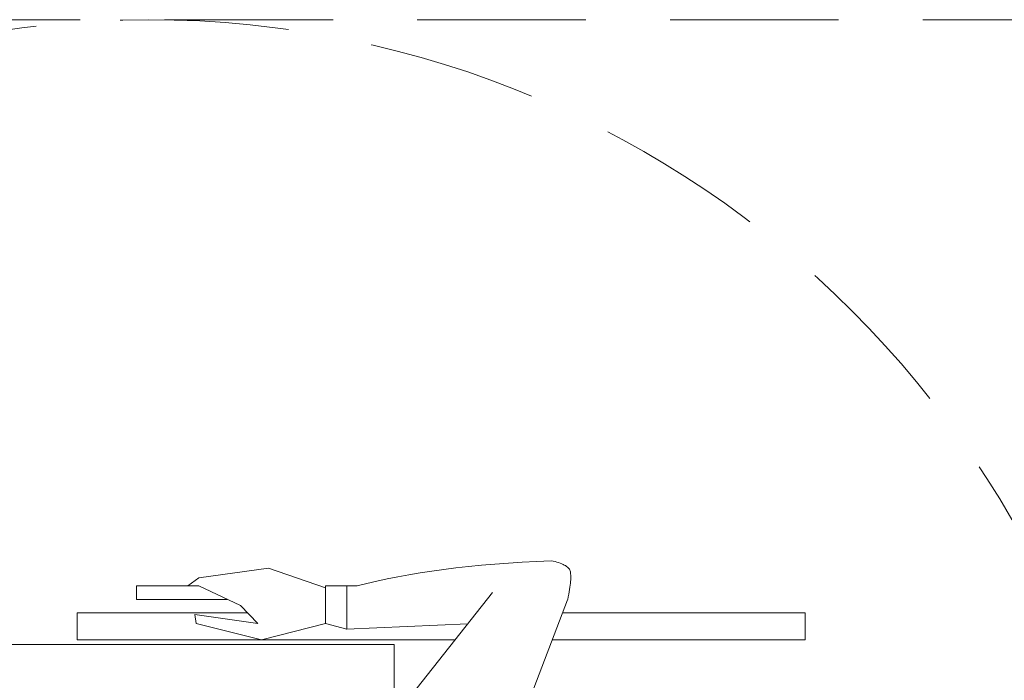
# Model space of a CAD drawing. Header units: millimetres. Extents: x 6161 to 8965, y -9035 to -5431.
# Tile 225 of 256: x 6584 to 6658, y -6060 to -6010. Entities that reach past the tile are written whole.
import ezdxf

# ---------------------------------------------------------------- set-up
doc = ezdxf.new("R2010")
doc.units = ezdxf.units.MM
doc.linetypes.add('DASHED', pattern=[19.05, 12.7, -6.35])
doc.layers.add('Wyposazenie Wew - ludzie 2d', color=7, linetype='Continuous')

# ---------------------------------------------------------------- blocks, each defined once
blk = doc.blocks.new('Z$W@#0FA31E09')
at = {"layer": 'Wyposazenie Wew - ludzie 2d', "color": 8, "linetype": 'Continuous', "lineweight": 0, "true_color": 0x707070}
for p, q in [((47.088, 56.493), (47.088, 89.154)), ((44.705, 80.369), (46.737, 80.369)), ((44.705, 80.369), (46.737, 80.369)), ((44.705, 80.369), (44.705, 67.539)), ((46.737, 51.898), (46.737, 80.369)), ((43.689, 75.898), (42.673, 75.898)), ((42.673, 71.214), (42.673, 75.898)), ((43.689, 75.898), (43.689, 69.066)), ((42.055, 71.214), (42.673, 72.048)), ((45.505, 71.417), (44.834, 71.524)), ((44.834, 71.524), (45.505, 66.766)), ((46.737, 66.496), (45.505, 71.417)), ((41.338, 65.959), (42.055, 71.214)), ((44.164, 68.061), (42.673, 71.214)), ((45.505, 66.766), (44.164, 68.061)), ((45.505, 61.674), (46.737, 66.496)), ((42.824, 61.674), (41.338, 65.959)), ((42.673, 61.674), (45.503, 61.674)), ((42.673, 60.061), (42.673, 61.674)), ((45.503, 61.674), (45.924, 60.061)), ((42.673, 59.279), (42.673, 60.061)), ((42.673, 60.061), (45.924, 60.061)), ((45.538, 50.946), (45.924, 60.092)), ((42.486, 58.55), (42.673, 59.279)), ((42.308, 57.796), (42.486, 58.55)), ((42.139, 57.018), (42.308, 57.796)), ((41.98, 56.216), (42.139, 57.018)), ((47.088, 56.493), (50.644, 56.493)), ((47.088, 56.493), (50.644, 56.493)), ((47.088, 56.493), (51.66, 56.493)), ((47.088, 56.493), (51.66, 56.493)), ((48.866, 56.493), (51.66, 56.493)), ((41.829, 55.388), (41.98, 56.216)), ((43.173, 49.07), (51.542, 55.709)), ((41.687, 54.536), (41.829, 55.388)), ((41.555, 53.66), (41.687, 54.536)), ((41.432, 52.759), (41.555, 53.66)), ((41.318, 51.833), (41.432, 52.759)), ((41.213, 50.882), (41.318, 51.833)), ((41.117, 49.907), (41.213, 50.882)), ((41.03, 48.908), (41.117, 49.907)), ((40.952, 47.883), (41.03, 48.908)), ((40.883, 46.835), (40.952, 47.883)), ((40.824, 45.761), (40.883, 46.835)), ((54.22, 47.417), (43.735, 43.434)), ((40.773, 44.663), (40.824, 45.761)), ((40.807, 44.508), (40.773, 44.663)), ((46.737, 25.505), (46.737, 44.575)), ((40.843, 44.361), (40.807, 44.508)), ((40.881, 44.224), (40.843, 44.361)), ((40.921, 44.095), (40.881, 44.224)), ((40.963, 43.975), (40.921, 44.095)), ((41.007, 43.863), (40.963, 43.975)), ((41.052, 43.76), (41.007, 43.863)), ((44.705, 43.803), (44.705, 25.505)), ((41.1, 43.667), (41.052, 43.76)), ((41.149, 43.581), (41.1, 43.667)), ((41.2, 43.505), (41.149, 43.581)), ((41.253, 43.437), (41.2, 43.505)), ((41.308, 43.379), (41.253, 43.437)), ((41.365, 43.329), (41.308, 43.379)), ((41.424, 43.287), (41.365, 43.329)), ((41.485, 43.255), (41.424, 43.287)), ((41.547, 43.231), (41.485, 43.255)), ((41.615, 43.213), (41.547, 43.231)), ((41.692, 43.2), (41.615, 43.213)), ((41.777, 43.19), (41.692, 43.2)), ((41.871, 43.183), (41.777, 43.19)), ((41.974, 43.181), (41.871, 43.183)), ((42.086, 43.183), (41.974, 43.181)), ((42.207, 43.188), (42.086, 43.183)), ((42.337, 43.197), (42.207, 43.188)), ((42.475, 43.21), (42.337, 43.197)), ((42.622, 43.226), (42.475, 43.21)), ((42.778, 43.247), (42.622, 43.226)), ((42.942, 43.271), (42.778, 43.247)), ((43.116, 43.299), (42.942, 43.271)), ((43.298, 43.331), (43.116, 43.299)), ((43.489, 43.367), (43.298, 43.331)), ((43.689, 43.406), (43.489, 43.367)), ((44.705, 25.505), (46.737, 25.505))]:
    blk.add_line(p, q, dxfattribs=at)
at = {"layer": 'Wyposazenie Wew - ludzie 2d', "color": 8, "linetype": 'DASHED', "lineweight": 0, "true_color": 0x707070}
blk.add_lwpolyline([(150, 0), (150, 150), (0, 150), (0, 0)], close=True, dxfattribs=at)
blk.add_circle((75, 75), 75, dxfattribs=at)

msp = doc.modelspace()

# ---------------------------------------------------------------- block references
at = {"xscale": -1, "rotation": 89.99999999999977}
msp.add_blockref('Z$W@#0FA31E09', (6668.891, -6010.272), dxfattribs=at)
msp.add_blockref('Z$W@#0FA31E09', (6668.891, -6010.272), dxfattribs=at)

doc.saveas('drawing.dxf')
